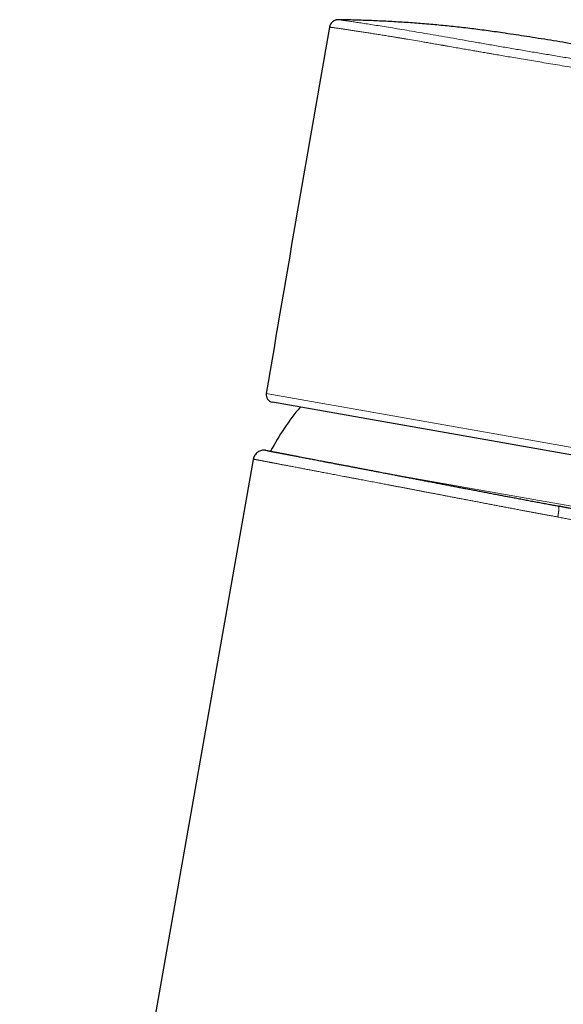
# Model space of a CAD drawing. Header units: millimetres. Extents: x 8 to 500, y 12 to 438.
# Tile 28 of 31: x 375 to 425, y 347 to 438. Entities that reach past the tile are written whole.
import ezdxf

# ---------------------------------------------------------------- set-up
doc = ezdxf.new("R2010")
doc.units = ezdxf.units.MM

msp = doc.modelspace()

# ---------------------------------------------------------------- linework, layer by layer
at = {"color": 252, "linetype": 'Continuous', "lineweight": 0}
for p, q in [((397.805, 403.618), (422.304, 399.298)), ((422.304, 399.298), (446.803, 394.978)), ((410.52, 395.92), (421.368, 394.007)), ((421.368, 394.007), (444.625, 389.906))]:
    msp.add_line(p, q, dxfattribs=at)
at = {"color": 7, "linetype": 'Continuous', "lineweight": 30}
for p, q in [((445.992, 394.415), (398.374, 402.811)), ((397.751, 398.355), (397.912, 398.329)), ((396.598, 397.503), (374.967, 274.823)), ((424.875, 393.193), (424.862, 393.185)), ((424.862, 393.185), (424.862, 393.185))]:
    msp.add_line(p, q, dxfattribs=at)
for centre, radius, start, end in [((5327.825, -429.991), 5000, 170.008127, 170.402735), ((398.496, 403.501), 0.7, 170.40273, 260), ((420.053, 386.55), 24.8, 140.39904, 151.78687)]:
    msp.add_arc(centre, radius, start, end, dxfattribs=at)
for points, knots in [([(404.495, 438.239), (404.473, 438.239), (404.427, 438.238), (404.358, 438.231), (404.289, 438.217), (404.221, 438.198), (404.156, 438.174), (404.094, 438.144), (404.033, 438.109), (403.976, 438.068), (403.922, 438.023), (403.873, 437.975), (403.827, 437.921), (403.786, 437.864), (403.75, 437.804), (403.72, 437.741), (403.694, 437.675), (403.675, 437.612), (403.667, 437.57), (403.664, 437.552)], [0, 0, 0, 0, 0.058345, 0.117096, 0.177127, 0.237599, 0.295944, 0.354694, 0.414717, 0.475179, 0.533628, 0.592482, 0.652607, 0.713172, 0.771802, 0.830838, 0.891152, 0.951906, 1, 1, 1, 1]), ([(428.346, 435.629), (427.992, 435.689), (427.256, 435.815), (426.14, 436.001), (424.997, 436.19), (423.854, 436.375), (422.756, 436.55), (421.703, 436.715), (420.695, 436.869), (419.771, 437.007), (418.929, 437.128), (418.171, 437.232), (417.413, 437.331), (416.654, 437.426), (415.893, 437.516), (415.132, 437.6), (414.37, 437.679), (413.61, 437.752), (412.852, 437.819), (412.097, 437.881), (411.341, 437.938), (410.584, 437.99), (409.827, 438.037), (409.069, 438.079), (408.308, 438.117), (407.546, 438.15), (406.784, 438.179), (406.021, 438.203), (405.258, 438.224), (404.75, 438.234), (404.495, 438.239)], [0, 0, 0, 0, 0.044945, 0.093151, 0.141358, 0.189559, 0.23776, 0.280216, 0.322671, 0.365127, 0.39697, 0.428815, 0.460659, 0.492502, 0.52439, 0.556278, 0.588167, 0.620054, 0.651611, 0.683167, 0.714724, 0.746293, 0.777862, 0.809431, 0.841188, 0.872944, 0.904701, 0.936467, 0.968234, 1, 1, 1, 1]), ([(397.912, 398.329), (397.912, 398.329), (397.913, 398.329), (397.92, 398.328), (397.931, 398.325), (397.948, 398.322), (397.973, 398.317), (398.006, 398.311), (398.048, 398.303), (398.089, 398.295), (398.129, 398.287), (398.163, 398.281), (398.199, 398.274), (398.238, 398.266), (398.28, 398.258), (398.324, 398.25), (398.371, 398.241), (398.42, 398.231), (398.471, 398.221), (398.525, 398.211), (398.582, 398.2), (398.64, 398.189), (398.702, 398.177), (398.765, 398.165), (398.831, 398.152), (398.9, 398.139), (398.971, 398.125), (399.044, 398.111), (399.121, 398.097), (399.199, 398.081), (399.281, 398.066), (399.365, 398.05), (399.453, 398.033), (399.544, 398.015), (399.637, 397.997), (399.73, 397.98), (399.821, 397.962), (399.911, 397.945), (400.004, 397.927), (400.112, 397.907), (400.237, 397.883), (400.393, 397.853), (400.566, 397.82), (400.759, 397.783), (400.958, 397.745), (401.164, 397.705), (401.375, 397.665), (401.594, 397.623), (401.818, 397.58), (402.05, 397.536), (402.288, 397.491), (402.533, 397.444), (402.785, 397.396), (403.007, 397.353), (403.197, 397.317), (403.351, 397.288), (403.507, 397.258), (403.666, 397.228), (403.826, 397.197), (403.988, 397.166), (404.152, 397.135), (404.318, 397.104), (404.485, 397.072), (404.655, 397.039), (404.826, 397.007), (404.999, 396.974), (405.174, 396.94), (405.35, 396.907), (405.528, 396.873), (405.708, 396.838), (405.89, 396.804), (406.074, 396.769), (406.26, 396.733), (406.448, 396.697), (406.638, 396.661), (406.831, 396.624), (407.027, 396.587), (407.227, 396.549), (407.428, 396.51), (407.625, 396.473), (407.815, 396.436), (408, 396.401), (408.186, 396.366), (408.401, 396.325), (408.645, 396.278), (408.897, 396.23), (409.126, 396.186), (409.334, 396.146), (409.543, 396.106), (409.753, 396.066), (409.964, 396.026), (410.177, 395.985), (410.391, 395.944), (410.606, 395.903), (410.822, 395.862), (411.04, 395.82), (411.258, 395.778), (411.478, 395.736), (411.698, 395.694), (411.92, 395.652), (412.142, 395.609), (412.366, 395.566), (412.591, 395.523), (412.817, 395.48), (413.045, 395.437), (413.274, 395.393), (413.504, 395.349), (413.738, 395.304), (413.974, 395.259), (414.213, 395.213), (414.452, 395.167), (414.685, 395.123), (414.91, 395.08), (415.127, 395.038), (415.344, 394.996), (415.595, 394.948), (415.879, 394.894), (416.169, 394.839), (416.433, 394.788), (416.67, 394.743), (416.908, 394.697), (417.146, 394.652), (417.385, 394.606), (417.624, 394.561), (417.864, 394.515), (418.104, 394.469), (418.345, 394.423), (418.586, 394.377), (418.827, 394.332), (419.068, 394.286), (419.31, 394.24), (419.552, 394.194), (419.794, 394.148), (420.036, 394.102), (420.278, 394.056), (420.522, 394.01), (420.766, 393.964), (421.011, 393.917), (421.255, 393.871), (421.503, 393.824), (421.752, 393.777), (422.003, 393.73), (422.255, 393.683), (422.507, 393.635), (422.762, 393.587), (423.019, 393.539), (423.277, 393.491), (423.536, 393.442), (423.796, 393.394), (424.105, 393.336), (424.465, 393.269), (424.738, 393.219), (424.875, 393.193)], [0, 0, 0, 0, 0.0079793, 0.0159601, 0.0239454, 0.0319322, 0.0422194, 0.0525067, 0.0628068, 0.073107, 0.0791145, 0.0851227, 0.0911324, 0.0971422, 0.1031545, 0.1091668, 0.1151785, 0.1211902, 0.1272044, 0.1332187, 0.1392304, 0.1452421, 0.1512563, 0.1572706, 0.1632823, 0.169294, 0.1753082, 0.1813225, 0.1873882, 0.1934539, 0.1995222, 0.2055905, 0.2118188, 0.218047, 0.2242781, 0.2305091, 0.2360968, 0.2416845, 0.2472742, 0.2528639, 0.2609299, 0.2689974, 0.2791533, 0.2893163, 0.2994824, 0.3096524, 0.3198255, 0.3300114, 0.3402005, 0.3504532, 0.360709, 0.371045, 0.3813844, 0.3917564, 0.3977645, 0.4037733, 0.4097836, 0.415794, 0.421807, 0.4278199, 0.4338323, 0.4398446, 0.4458595, 0.4518744, 0.4578867, 0.463899, 0.4699139, 0.4759288, 0.4819411, 0.4879534, 0.4939683, 0.4999832, 0.5060495, 0.5121158, 0.5181848, 0.5242538, 0.5304826, 0.5367115, 0.5429432, 0.549175, 0.5547632, 0.5603514, 0.5659417, 0.571532, 0.5795988, 0.5876671, 0.5936752, 0.599684, 0.6056944, 0.6117048, 0.6177177, 0.6237307, 0.629743, 0.6357553, 0.6417702, 0.6477851, 0.6537974, 0.6598097, 0.6658246, 0.6718395, 0.6778518, 0.6838641, 0.689879, 0.6958939, 0.7019602, 0.7080265, 0.7140955, 0.7201645, 0.7263933, 0.7326221, 0.7388538, 0.7450855, 0.7506736, 0.7562618, 0.761852, 0.7674422, 0.7755089, 0.7835771, 0.7895857, 0.7955949, 0.8016057, 0.8076165, 0.81363, 0.8196434, 0.8256561, 0.8316689, 0.8376842, 0.8436995, 0.8497123, 0.8557251, 0.8617404, 0.8677557, 0.8737685, 0.8797813, 0.8857966, 0.8918119, 0.8978787, 0.9039455, 0.9100149, 0.9160843, 0.9223137, 0.928543, 0.9347752, 0.9410074, 0.947348, 0.9536893, 0.960141, 0.9665927, 0.9730476, 0.9795025, 0.9897496, 1, 1, 1, 1]), ([(444.848, 389.828), (444.848, 389.828), (444.847, 389.828), (444.84, 389.829), (444.832, 389.83), (444.821, 389.831), (444.809, 389.833), (444.794, 389.835), (444.774, 389.837), (444.746, 389.84), (444.708, 389.845), (444.67, 389.85), (444.632, 389.854), (444.598, 389.858), (444.561, 389.863), (444.522, 389.868), (444.48, 389.873), (444.435, 389.878), (444.389, 389.884), (444.331, 389.891), (444.261, 389.9), (444.177, 389.91), (444.087, 389.922), (444.002, 389.932), (443.924, 389.942), (443.855, 389.951), (443.784, 389.96), (443.71, 389.97), (443.634, 389.98), (443.555, 389.99), (443.474, 390), (443.389, 390.011), (443.301, 390.023), (443.21, 390.035), (443.116, 390.047), (443.018, 390.06), (442.917, 390.074), (442.812, 390.088), (442.704, 390.102), (442.593, 390.117), (442.48, 390.133), (442.342, 390.152), (442.176, 390.174), (441.981, 390.202), (441.78, 390.23), (441.573, 390.259), (441.359, 390.29), (441.138, 390.321), (440.912, 390.354), (440.678, 390.388), (440.437, 390.424), (440.189, 390.46), (439.935, 390.499), (439.711, 390.533), (439.52, 390.562), (439.365, 390.585), (439.208, 390.609), (439.049, 390.634), (438.888, 390.659), (438.725, 390.684), (438.561, 390.71), (438.394, 390.737), (438.226, 390.763), (438.056, 390.79), (437.884, 390.818), (437.71, 390.846), (437.535, 390.874), (437.358, 390.903), (437.179, 390.932), (436.999, 390.961), (436.817, 390.991), (436.633, 391.022), (436.448, 391.053), (436.261, 391.084), (436.072, 391.115), (435.88, 391.148), (435.683, 391.181), (435.483, 391.215), (435.282, 391.249), (435.076, 391.285), (434.866, 391.321), (434.653, 391.358), (434.437, 391.395), (434.22, 391.433), (434.001, 391.471), (433.786, 391.509), (433.575, 391.546), (433.367, 391.583), (433.158, 391.621), (432.948, 391.658), (432.736, 391.696), (432.523, 391.734), (432.309, 391.773), (432.058, 391.819), (431.77, 391.871), (431.443, 391.931), (431.113, 391.992), (430.779, 392.054), (430.44, 392.117), (430.096, 392.181), (429.751, 392.246), (429.441, 392.305), (429.167, 392.357), (428.931, 392.402), (428.693, 392.447), (428.455, 392.493), (428.215, 392.539), (427.974, 392.585), (427.732, 392.632), (427.489, 392.679), (427.246, 392.726), (427.002, 392.774), (426.757, 392.822), (426.458, 392.88), (426.105, 392.95), (425.696, 393.03), (425.286, 393.111), (425.012, 393.166), (424.875, 393.193)], [0, 0, 0, 0, 0.010098, 0.018342, 0.026587, 0.033467, 0.040348, 0.047231, 0.054114, 0.065149, 0.076186, 0.087229, 0.094523, 0.101817, 0.109114, 0.116411, 0.12371, 0.131009, 0.13831, 0.145612, 0.156558, 0.167504, 0.17846, 0.189416, 0.196715, 0.204014, 0.211315, 0.218617, 0.225912, 0.233208, 0.240513, 0.247818, 0.25538, 0.262941, 0.270506, 0.278071, 0.285893, 0.293715, 0.301549, 0.309383, 0.31722, 0.325058, 0.33743, 0.349806, 0.362195, 0.374588, 0.386977, 0.39937, 0.411799, 0.424231, 0.436784, 0.44934, 0.461973, 0.47461, 0.481897, 0.489184, 0.496474, 0.503764, 0.511056, 0.518348, 0.525643, 0.532937, 0.540229, 0.547521, 0.554816, 0.56211, 0.569405, 0.5767, 0.583991, 0.591283, 0.598578, 0.605873, 0.613165, 0.620456, 0.627751, 0.635046, 0.6426, 0.650154, 0.657711, 0.665268, 0.673082, 0.680896, 0.688721, 0.696547, 0.704376, 0.712206, 0.719493, 0.72678, 0.73407, 0.74136, 0.748652, 0.755943, 0.763238, 0.770533, 0.781468, 0.792404, 0.80335, 0.814295, 0.825461, 0.836629, 0.847806, 0.858986, 0.86652, 0.874054, 0.881591, 0.889129, 0.896705, 0.904281, 0.911861, 0.919441, 0.92703, 0.934621, 0.942214, 0.949808, 0.962346, 0.974888, 0.987442, 1, 1, 1, 1])]:
    msp.add_open_spline(points, degree=3, knots=knots, dxfattribs=at)
at = {"color": 252, "linetype": 'Continuous', "lineweight": 0}
for points, knots in [([(428.459, 434.253), (428.008, 434.328), (427.108, 434.476), (425.765, 434.697), (424.435, 434.918), (423.12, 435.137), (421.821, 435.356), (420.541, 435.574), (419.283, 435.79), (418.053, 436.005), (416.857, 436.214), (415.701, 436.416), (414.585, 436.611), (413.513, 436.798), (412.487, 436.975), (411.51, 437.141), (410.588, 437.296), (409.723, 437.44), (408.917, 437.571), (408.169, 437.69), (407.484, 437.797), (406.863, 437.892), (406.312, 437.976), (405.832, 438.047), (405.424, 438.107), (405.087, 438.155), (404.823, 438.193), (404.636, 438.219), (404.518, 438.236), (404.503, 438.238), (404.495, 438.239)], [0, 0, 0, 0, 0.035937, 0.071692, 0.107333, 0.142925, 0.178534, 0.214226, 0.250064, 0.285938, 0.321715, 0.357428, 0.393108, 0.428786, 0.464495, 0.500265, 0.53597, 0.571541, 0.60709, 0.642744, 0.67859, 0.714476, 0.750225, 0.785801, 0.821361, 0.856991, 0.892762, 0.928587, 0.964364, 1, 1, 1, 1]), ([(428.328, 433.463), (427.993, 433.518), (427.337, 433.627), (426.373, 433.786), (425.452, 433.938), (424.575, 434.084), (423.742, 434.222), (422.954, 434.354), (422.187, 434.482), (421.445, 434.607), (420.731, 434.727), (420.07, 434.839), (419.46, 434.943), (419.025, 435.018), (418.737, 435.068), (418.568, 435.097), (418.373, 435.131), (418.152, 435.169), (417.906, 435.212), (417.635, 435.259), (417.293, 435.319), (416.875, 435.392), (416.375, 435.479), (415.831, 435.574), (415.247, 435.676), (414.811, 435.752), (414.533, 435.8), (414.424, 435.819), (414.316, 435.838), (414.208, 435.857), (414.101, 435.876), (413.996, 435.894), (413.736, 435.939), (413.35, 436.006), (412.85, 436.093), (412.274, 436.192), (411.62, 436.304), (411.098, 436.392), (410.796, 436.443), (410.691, 436.461), (410.583, 436.479), (410.472, 436.498), (410.358, 436.517), (410.242, 436.536), (410.049, 436.568), (409.775, 436.613), (409.395, 436.676), (408.974, 436.744), (408.516, 436.819), (408.063, 436.891), (407.621, 436.962), (407.192, 437.029), (406.765, 437.096), (406.344, 437.161), (405.934, 437.224), (405.632, 437.269), (405.424, 437.3), (405.303, 437.318), (405.187, 437.335), (405.076, 437.351), (404.97, 437.366), (404.824, 437.388), (404.649, 437.413), (404.444, 437.443), (404.258, 437.469), (404.092, 437.493), (403.943, 437.514), (403.818, 437.531), (403.727, 437.543), (403.675, 437.55), (403.664, 437.552), (403.664, 437.552), (403.664, 437.552)], [0, 0, 0, 0, 0.025936, 0.050841, 0.074716, 0.09756, 0.119373, 0.140155, 0.159907, 0.180443, 0.199732, 0.217773, 0.234567, 0.250114, 0.254094, 0.25883, 0.264323, 0.270573, 0.277581, 0.285344, 0.293865, 0.307066, 0.32175, 0.337917, 0.355568, 0.374703, 0.378132, 0.381547, 0.384946, 0.388332, 0.391702, 0.395058, 0.398399, 0.416512, 0.432309, 0.447752, 0.474446, 0.500011, 0.503766, 0.507651, 0.511664, 0.515807, 0.520079, 0.524481, 0.529011, 0.542137, 0.55624, 0.574304, 0.593754, 0.614588, 0.634362, 0.655239, 0.677221, 0.700307, 0.724498, 0.749793, 0.758456, 0.767038, 0.775538, 0.783957, 0.792294, 0.80055, 0.819686, 0.838369, 0.86002, 0.881029, 0.901395, 0.927666, 0.952784, 0.976752, 0.999568, 1, 1, 1, 1]), ([(397.751, 398.355), (397.751, 398.355), (397.751, 398.355), (397.753, 398.355), (397.764, 398.353), (397.782, 398.349), (397.807, 398.345), (397.839, 398.338), (397.877, 398.331), (397.922, 398.322), (397.974, 398.312), (398.033, 398.301), (398.098, 398.288), (398.171, 398.274), (398.249, 398.259), (398.332, 398.243), (398.42, 398.226), (398.514, 398.208), (398.615, 398.189), (398.721, 398.168), (398.834, 398.147), (398.953, 398.124), (399.081, 398.099), (399.218, 398.073), (399.364, 398.045), (399.517, 398.015), (399.676, 397.985), (399.839, 397.954), (400.007, 397.922), (400.182, 397.888), (400.363, 397.853), (400.55, 397.818), (400.743, 397.781), (400.943, 397.742), (401.145, 397.704), (401.351, 397.664), (401.558, 397.625), (401.771, 397.584), (401.99, 397.542), (402.214, 397.5), (402.443, 397.456), (402.678, 397.411), (402.922, 397.364), (403.177, 397.316), (403.443, 397.265), (403.714, 397.213), (403.989, 397.161), (404.266, 397.108), (404.545, 397.055), (404.83, 397), (405.119, 396.945), (405.414, 396.889), (405.714, 396.832), (406.018, 396.774), (406.323, 396.716), (406.627, 396.657), (406.931, 396.599), (407.238, 396.541), (407.55, 396.481), (407.866, 396.421), (408.186, 396.36), (408.51, 396.298), (408.82, 396.238), (409.116, 396.182), (409.398, 396.128), (409.682, 396.073), (409.969, 396.019), (410.258, 395.963), (410.55, 395.907), (410.844, 395.851), (411.139, 395.795), (411.434, 395.738), (411.731, 395.681), (412.029, 395.624), (412.33, 395.566), (412.632, 395.509), (412.937, 395.45), (413.243, 395.391), (413.555, 395.332), (413.872, 395.271), (414.195, 395.209), (414.52, 395.147), (414.846, 395.084), (415.174, 395.021), (415.504, 394.958), (415.835, 394.895), (416.143, 394.836), (416.428, 394.781), (416.689, 394.731), (416.951, 394.681), (417.242, 394.625), (417.565, 394.564), (417.917, 394.496), (418.271, 394.429), (418.626, 394.361), (418.981, 394.293), (419.339, 394.225), (419.699, 394.157), (420.06, 394.088), (420.422, 394.019), (420.785, 393.951), (421.148, 393.882), (421.513, 393.813), (421.882, 393.743), (422.253, 393.673), (422.625, 393.603), (422.996, 393.534), (423.367, 393.464), (423.709, 393.4), (424.02, 393.342), (424.301, 393.29), (424.582, 393.237), (424.769, 393.203), (424.862, 393.185)], [0, 0, 0, 0, 0.000001, 0.010157, 0.020312, 0.03048, 0.040647, 0.050533, 0.06042, 0.070307, 0.080193, 0.090125, 0.100058, 0.109991, 0.119923, 0.129418, 0.138913, 0.148409, 0.157904, 0.167439, 0.176975, 0.186512, 0.196047, 0.206193, 0.216339, 0.226497, 0.236655, 0.246541, 0.256427, 0.266314, 0.276199, 0.286131, 0.296063, 0.305996, 0.315927, 0.325436, 0.334946, 0.344456, 0.353964, 0.363514, 0.373065, 0.382615, 0.392165, 0.402314, 0.412463, 0.422625, 0.432786, 0.442674, 0.452564, 0.462454, 0.472342, 0.482277, 0.492213, 0.502149, 0.512083, 0.521595, 0.531107, 0.54062, 0.550131, 0.559684, 0.569238, 0.578791, 0.588344, 0.596429, 0.604516, 0.612602, 0.620687, 0.628798, 0.636909, 0.645021, 0.653132, 0.661158, 0.669186, 0.677213, 0.685239, 0.693291, 0.701342, 0.709394, 0.717445, 0.725818, 0.734191, 0.742565, 0.750937, 0.759337, 0.767739, 0.77614, 0.78454, 0.791109, 0.797678, 0.804251, 0.810823, 0.819614, 0.828406, 0.837197, 0.846006, 0.854815, 0.863624, 0.872543, 0.881462, 0.890381, 0.899318, 0.908256, 0.917194, 0.926338, 0.935482, 0.944626, 0.95379, 0.962955, 0.972119, 0.979087, 0.986056, 0.993028, 1, 1, 1, 1]), ([(424.812, 392.18), (424.677, 392.205), (424.408, 392.255), (424.028, 392.326), (423.673, 392.392), (423.342, 392.454), (423.011, 392.515), (422.679, 392.578), (422.346, 392.64), (422.013, 392.702), (421.68, 392.765), (421.319, 392.833), (420.93, 392.906), (420.512, 392.985), (420.095, 393.064), (419.686, 393.142), (419.288, 393.217), (418.898, 393.291), (418.509, 393.365), (418.119, 393.439), (417.727, 393.514), (417.335, 393.588), (416.942, 393.663), (416.551, 393.738), (416.161, 393.812), (415.778, 393.885), (415.402, 393.957), (415.033, 394.027), (414.666, 394.097), (414.3, 394.167), (413.935, 394.237), (413.571, 394.307), (413.209, 394.376), (412.861, 394.442), (412.528, 394.506), (412.208, 394.567), (411.89, 394.628), (411.574, 394.688), (411.259, 394.748), (410.944, 394.808), (410.628, 394.869), (410.312, 394.929), (409.998, 394.989), (409.686, 395.048), (409.376, 395.108), (409.093, 395.162), (408.836, 395.211), (408.604, 395.255), (408.374, 395.299), (408.126, 395.346), (407.86, 395.396), (407.578, 395.45), (407.298, 395.504), (407.02, 395.557), (406.745, 395.609), (406.46, 395.663), (406.167, 395.719), (405.865, 395.776), (405.566, 395.833), (405.271, 395.889), (404.98, 395.945), (404.692, 396), (404.409, 396.054), (404.137, 396.105), (403.878, 396.154), (403.63, 396.202), (403.386, 396.248), (403.145, 396.294), (402.908, 396.339), (402.693, 396.38), (402.499, 396.417), (402.325, 396.45), (402.154, 396.482), (401.971, 396.517), (401.776, 396.554), (401.57, 396.593), (401.369, 396.632), (401.17, 396.669), (400.976, 396.707), (400.777, 396.744), (400.573, 396.783), (400.367, 396.823), (400.165, 396.861), (399.969, 396.898), (399.777, 396.935), (399.59, 396.971), (399.409, 397.005), (399.238, 397.038), (399.077, 397.069), (398.926, 397.097), (398.779, 397.125), (398.636, 397.153), (398.499, 397.179), (398.376, 397.202), (398.267, 397.223), (398.172, 397.242), (398.078, 397.259), (397.976, 397.279), (397.865, 397.3), (397.747, 397.323), (397.636, 397.344), (397.529, 397.365), (397.429, 397.384), (397.334, 397.402), (397.244, 397.419), (397.163, 397.435), (397.091, 397.449), (397.025, 397.461), (396.965, 397.473), (396.908, 397.484), (396.857, 397.494), (396.808, 397.503), (396.762, 397.512), (396.72, 397.52), (396.685, 397.527), (396.656, 397.532), (396.633, 397.537), (396.617, 397.54), (396.607, 397.542), (396.606, 397.542), (396.605, 397.542)], [0, 0, 0, 0, 0.009652, 0.019307, 0.027169, 0.035031, 0.042894, 0.050756, 0.058641, 0.066527, 0.074413, 0.082298, 0.092179, 0.10206, 0.111952, 0.121844, 0.131092, 0.140339, 0.149596, 0.158853, 0.168255, 0.177658, 0.18706, 0.196485, 0.20591, 0.215335, 0.224333, 0.233332, 0.242331, 0.251329, 0.260362, 0.269395, 0.278429, 0.287462, 0.295568, 0.303674, 0.31178, 0.3199, 0.32802, 0.33614, 0.344455, 0.352769, 0.361084, 0.369413, 0.377743, 0.386073, 0.392431, 0.39879, 0.405151, 0.411512, 0.419504, 0.427497, 0.435489, 0.443494, 0.4515, 0.459506, 0.468591, 0.477677, 0.486762, 0.495847, 0.504968, 0.514089, 0.523211, 0.532331, 0.540647, 0.548962, 0.557278, 0.565608, 0.573939, 0.58227, 0.588629, 0.594988, 0.60135, 0.607713, 0.615704, 0.623695, 0.631687, 0.639691, 0.647697, 0.655702, 0.664785, 0.67387, 0.682955, 0.692039, 0.701159, 0.710279, 0.7194, 0.72852, 0.736834, 0.745149, 0.753463, 0.761793, 0.770123, 0.778453, 0.784812, 0.79117, 0.797532, 0.803893, 0.812888, 0.821884, 0.83088, 0.839875, 0.848904, 0.857935, 0.866965, 0.875995, 0.884098, 0.892201, 0.900304, 0.908421, 0.916539, 0.924656, 0.934054, 0.943452, 0.952851, 0.962249, 0.971686, 0.981124, 0.990563, 1, 1, 1, 1]), ([(424.862, 393.185), (424.866, 393.182), (424.873, 393.176), (424.882, 393.159), (424.89, 393.135), (424.896, 393.105), (424.901, 393.068), (424.904, 393.025), (424.905, 392.976), (424.904, 392.922), (424.902, 392.863), (424.898, 392.799), (424.892, 392.73), (424.885, 392.658), (424.876, 392.583), (424.866, 392.506), (424.854, 392.425), (424.843, 392.353), (424.832, 392.289), (424.822, 392.235), (424.815, 392.198), (424.812, 392.18)], [0, 0, 0, 0, 0.054676, 0.109731, 0.165984, 0.22265, 0.277326, 0.332782, 0.388634, 0.4453, 0.499977, 0.555033, 0.611286, 0.667953, 0.722631, 0.777688, 0.833942, 0.89061, 0.926841, 0.963182, 1, 1, 1, 1]), ([(424.862, 393.185), (424.997, 393.158), (425.267, 393.104), (425.671, 393.024), (426.074, 392.944), (426.475, 392.865), (426.853, 392.791), (427.208, 392.722), (427.541, 392.657), (427.871, 392.593), (428.198, 392.53), (428.524, 392.467), (428.874, 392.4), (429.248, 392.329), (429.646, 392.254), (430.042, 392.179), (430.435, 392.105), (430.821, 392.033), (431.201, 391.963), (431.575, 391.894), (431.946, 391.826), (432.314, 391.759), (432.679, 391.693), (433.04, 391.628), (433.397, 391.564), (433.753, 391.501), (434.107, 391.439), (434.46, 391.377), (434.809, 391.316), (435.124, 391.262), (435.406, 391.214), (435.655, 391.171), (435.903, 391.129), (436.066, 391.102), (436.147, 391.088)], [0, 0, 0, 0, 0.032972, 0.065951, 0.098933, 0.131912, 0.164884, 0.192496, 0.220109, 0.247721, 0.27507, 0.30242, 0.329768, 0.363777, 0.397795, 0.431815, 0.465832, 0.499841, 0.532959, 0.566083, 0.599207, 0.632326, 0.66555, 0.698774, 0.731792, 0.764811, 0.798597, 0.832389, 0.866181, 0.899968, 0.924967, 0.949966, 0.974983, 1, 1, 1, 1]), ([(436.557, 390.003), (436.473, 390.017), (436.303, 390.045), (436.045, 390.089), (435.785, 390.134), (435.493, 390.184), (435.17, 390.239), (434.814, 390.301), (434.454, 390.364), (434.089, 390.428), (433.72, 390.494), (433.348, 390.56), (432.973, 390.628), (432.592, 390.697), (432.204, 390.767), (431.811, 390.839), (431.414, 390.912), (431.017, 390.985), (430.62, 391.059), (430.224, 391.133), (429.826, 391.208), (429.424, 391.284), (429.043, 391.356), (428.681, 391.425), (428.34, 391.491), (427.998, 391.556), (427.656, 391.622), (427.314, 391.689), (426.943, 391.761), (426.542, 391.839), (426.112, 391.923), (425.68, 392.008), (425.247, 392.094), (424.957, 392.151), (424.812, 392.18)], [0, 0, 0, 0, 0.0250099, 0.0500199, 0.0750473, 0.1000747, 0.133214, 0.1663583, 0.1995026, 0.2326419, 0.2658858, 0.2991298, 0.3321694, 0.365209, 0.399012, 0.4328204, 0.4666288, 0.5004318, 0.5333876, 0.5663509, 0.5993167, 0.6322799, 0.6652357, 0.6928338, 0.7204334, 0.7480315, 0.7753673, 0.8027044, 0.8300402, 0.8640267, 0.8980214, 0.9320188, 0.9660135, 1, 1, 1, 1])]:
    msp.add_open_spline(points, degree=3, knots=knots, dxfattribs=at)
at = {"color": 7, "linetype": 'Continuous', "lineweight": 30}
msp.add_open_spline([(397.751, 398.355), (397.62, 398.362), (397.359, 398.374), (396.998, 398.203), (396.717, 397.918), (396.642, 397.668), (396.605, 397.542)], degree=3, dxfattribs=at)

doc.saveas('drawing.dxf')
